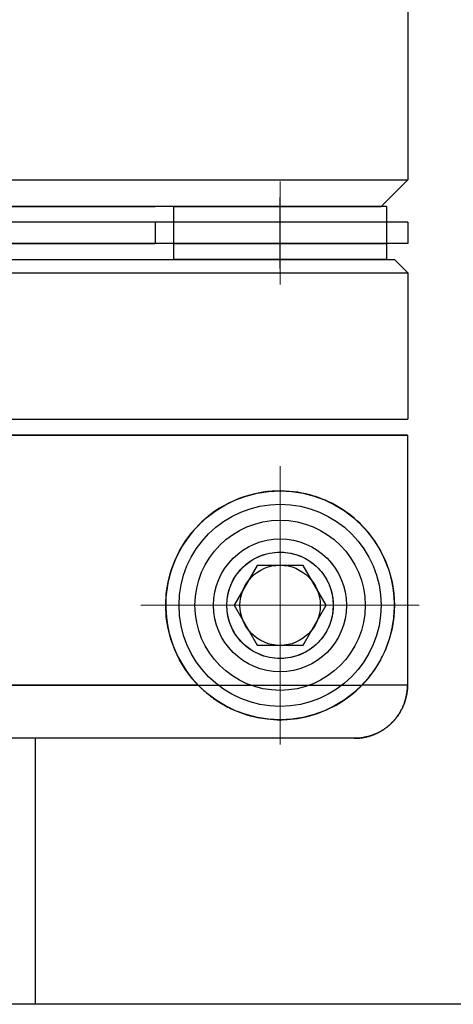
# Model space of a CAD drawing. Header units: millimetres. Extents: x 8836 to 10222, y 1969 to 2926.
# Tile 32 of 37: x 9899.5 to 9907.65, y 2455.57 to 2474.08. Entities that reach past the tile are written whole.
import ezdxf

# ---------------------------------------------------------------- set-up
doc = ezdxf.new("R2010")
doc.units = ezdxf.units.MM
doc.header["$LTSCALE"] = 0.8
doc.linetypes.add('GEN7', pattern=[13.75, 10, -1.25, 1.25, -1.25])
doc.layers.get('0').update_dxf_attribs({"lineweight": 30})
doc.layers.add('7', color=4, linetype='GEN7', lineweight=15)
doc.layers.add('AM_0', color=7, linetype='Continuous', lineweight=30)

# ---------------------------------------------------------------- blocks, each defined once
blk = doc.blocks.new('19012801')
for p, q in [((12255.492, 5040.751), (12255.492, 5079.251)), ((12261.493, 5052.191), (12261.493, 5067.246)), ((12269.243, 5067.251), (12269.243, 5048.251)), ((12269.793, 5048.251), (12269.793, 5067.251)), ((12270.193, 5048.251), (12270.193, 5067.251)), ((12270.993, 5067.251), (12270.993, 5048.251)), ((12269.493, 5067.001), (12269.493, 5048.501)), ((12270.493, 5048.651), (12270.493, 5066.851)), ((12260.493, 5049.256), (12260.493, 5066.245)), ((12261.493, 5063.31), (12261.493, 5049.11)), ((12269.793, 5062.501), (12269.793, 5053.001)), ((12270.193, 5053.001), (12270.193, 5062.501)), ((12270.493, 5062.501), (12270.493, 5053.001)), ((12266.193, 5062.051), (12266.193, 5048.255)), ((12266.493, 5062.051), (12266.493, 5048.251)), ((12266.193, 5048.255), (12266.193, 5055.773)), ((12255.492, 5055.251), (12260.493, 5055.251)), ((12270.193, 5053.001), (12269.793, 5053.001)), ((12269.493, 5052.651), (12269.793, 5052.651)), ((12269.493, 5048.651), (12269.493, 5052.651)), ((12269.793, 5052.651), (12270.193, 5052.651)), ((12269.793, 5052.651), (12269.793, 5048.651)), ((12269.793, 5052.651), (12270.193, 5052.651)), ((12270.193, 5048.651), (12270.193, 5052.651)), ((12270.193, 5052.651), (12270.493, 5052.651)), ((12270.493, 5052.651), (12270.493, 5048.751)), ((12262.993, 5051.517), (12262.243, 5051.084)), ((12263.743, 5051.084), (12262.993, 5051.517)), ((12262.243, 5051.084), (12262.243, 5050.218)), ((12263.743, 5050.218), (12263.743, 5051.084)), ((12269.327, 5050.651), (12270.658, 5050.651)), ((12262.243, 5050.218), (12262.993, 5049.785)), ((12262.993, 5049.785), (12263.743, 5050.218)), ((12261.493, 5048.255), (12261.493, 5049.11)), ((12270.993, 5048.251), (12270.493, 5048.751)), ((12269.493, 5048.501), (12269.243, 5048.251)), ((12269.793, 5048.651), (12269.493, 5048.651)), ((12270.193, 5048.651), (12269.793, 5048.651)), ((12270.193, 5048.651), (12269.793, 5048.651)), ((12270.493, 5048.651), (12270.193, 5048.651)), ((12266.193, 5048.255), (12261.493, 5048.255)), ((12269.243, 5048.251), (12266.493, 5048.251)), ((12270.193, 5048.251), (12269.793, 5048.251)), ((12275.493, 5048.251), (12270.993, 5048.251))]:
    blk.add_line(p, q)
for points in [[(12261.493, 5049.11), (12261.517, 5049.087), (12261.568, 5049.041), (12261.619, 5048.996), (12261.645, 5048.975), (12261.672, 5048.954), (12261.725, 5048.914), (12261.782, 5048.874), (12261.842, 5048.834), (12261.905, 5048.796), (12261.971, 5048.759), (12262.005, 5048.741), (12262.04, 5048.723), (12262.111, 5048.69), (12262.185, 5048.658), (12262.261, 5048.629), (12262.341, 5048.602), (12262.423, 5048.577), (12262.465, 5048.566), (12262.472, 5048.564), (12262.487, 5048.561), (12262.502, 5048.557), (12262.51, 5048.556), (12262.517, 5048.554), (12262.533, 5048.55), (12262.549, 5048.547), (12262.565, 5048.544), (12262.582, 5048.54), (12262.598, 5048.537), (12262.607, 5048.535), (12262.615, 5048.534), (12262.633, 5048.531), (12262.65, 5048.528), (12262.668, 5048.525), (12262.686, 5048.523), (12262.704, 5048.52), (12262.714, 5048.519), (12262.723, 5048.518), (12262.742, 5048.515), (12262.761, 5048.513), (12262.77, 5048.512), (12262.78, 5048.511), (12262.799, 5048.509), (12262.818, 5048.508), (12262.828, 5048.507), (12262.838, 5048.506), (12262.858, 5048.505), (12262.878, 5048.504), (12262.897, 5048.503), (12262.917, 5048.502), (12262.937, 5048.501), (12262.947, 5048.501), (12262.957, 5048.501), (12262.978, 5048.501), (12262.998, 5048.501), (12263.018, 5048.501), (12263.038, 5048.501), (12263.058, 5048.502), (12263.068, 5048.502), (12263.078, 5048.502), (12263.098, 5048.503), (12263.118, 5048.504), (12263.128, 5048.505), (12263.137, 5048.505), (12263.157, 5048.507), (12263.177, 5048.508), (12263.186, 5048.509), (12263.196, 5048.51), (12263.215, 5048.512), (12263.234, 5048.514), (12263.253, 5048.516), (12263.272, 5048.519), (12263.29, 5048.521), (12263.299, 5048.523), (12263.308, 5048.524), (12263.326, 5048.527), (12263.344, 5048.529), (12263.361, 5048.532), (12263.378, 5048.535), (12263.395, 5048.539), (12263.404, 5048.54), (12263.412, 5048.542), (12263.428, 5048.545), (12263.444, 5048.549), (12263.46, 5048.552), (12263.476, 5048.556), (12263.491, 5048.559), (12263.498, 5048.561), (12263.506, 5048.563), (12263.52, 5048.566), (12263.534, 5048.57), (12263.583, 5048.583), (12263.665, 5048.608), (12263.704, 5048.622), (12263.743, 5048.636), (12263.819, 5048.666), (12263.892, 5048.698), (12263.963, 5048.732), (12264.031, 5048.768), (12264.096, 5048.805), (12264.128, 5048.825), (12264.158, 5048.844), (12264.218, 5048.884), (12264.274, 5048.924), (12264.327, 5048.965), (12264.379, 5049.007), (12264.43, 5049.052), (12264.455, 5049.075), (12264.48, 5049.098), (12264.529, 5049.147), (12264.577, 5049.197), (12264.624, 5049.25), (12264.669, 5049.304), (12264.712, 5049.36), (12264.734, 5049.389), (12264.754, 5049.418), (12264.795, 5049.478), (12264.833, 5049.54), (12264.87, 5049.603), (12264.905, 5049.668), (12264.938, 5049.735), (12264.954, 5049.769), (12264.969, 5049.804), (12264.997, 5049.873), (12265.023, 5049.945), (12265.036, 5049.981), (12265.047, 5050.017), (12265.069, 5050.091), (12265.087, 5050.166), (12265.096, 5050.204), (12265.103, 5050.242), (12265.117, 5050.32), (12265.128, 5050.397), (12265.135, 5050.476), (12265.14, 5050.555), (12265.143, 5050.635), (12265.142, 5050.675), (12265.142, 5050.716), (12265.137, 5050.799), (12265.13, 5050.885), (12265.118, 5050.972), (12265.103, 5051.061), (12265.084, 5051.151), (12265.072, 5051.196), (12265.06, 5051.242), (12265.031, 5051.334), (12264.998, 5051.425), (12264.96, 5051.517), (12264.918, 5051.608), (12264.87, 5051.698), (12264.844, 5051.743), (12264.818, 5051.787), (12264.76, 5051.875), (12264.698, 5051.96), (12264.631, 5052.043), (12264.56, 5052.123), (12264.484, 5052.199), (12264.444, 5052.237), (12264.403, 5052.273), (12264.317, 5052.344), (12264.224, 5052.413), (12264.126, 5052.478), (12264.022, 5052.538), (12263.914, 5052.593), (12263.858, 5052.619), (12263.801, 5052.643), (12263.685, 5052.686), (12263.565, 5052.723), (12263.505, 5052.739), (12263.444, 5052.753), (12263.322, 5052.775), (12263.199, 5052.791), (12263.138, 5052.796), (12263.077, 5052.799), (12262.956, 5052.8), (12262.834, 5052.795), (12262.711, 5052.782), (12262.588, 5052.762), (12262.466, 5052.735), (12262.406, 5052.719), (12262.346, 5052.701), (12262.229, 5052.66), (12262.115, 5052.613), (12262.004, 5052.56), (12261.899, 5052.501), (12261.798, 5052.438), (12261.75, 5052.405), (12261.703, 5052.371), (12261.614, 5052.301), (12261.532, 5052.228), (12261.493, 5052.191)], [(12261.493, 5052.191), (12261.481, 5052.18), (12261.458, 5052.157), (12261.436, 5052.134), (12261.425, 5052.122), (12261.414, 5052.11), (12261.392, 5052.086), (12261.37, 5052.061), (12261.348, 5052.036), (12261.327, 5052.01), (12261.305, 5051.983), (12261.295, 5051.97), (12261.285, 5051.956), (12261.264, 5051.929), (12261.244, 5051.901), (12261.224, 5051.872), (12261.204, 5051.843), (12261.184, 5051.814), (12261.175, 5051.799), (12261.165, 5051.784), (12261.147, 5051.753), (12261.129, 5051.723), (12261.121, 5051.708), (12261.112, 5051.693), (12261.096, 5051.662), (12261.08, 5051.632), (12261.072, 5051.617), (12261.064, 5051.602), (12261.05, 5051.571), (12261.036, 5051.541), (12260.991, 5051.435), (12260.929, 5051.255), (12260.885, 5051.074), (12260.856, 5050.891), (12260.843, 5050.706), (12260.843, 5050.612), (12260.847, 5050.517), (12260.867, 5050.325), (12260.905, 5050.135), (12260.962, 5049.945), (12261.034, 5049.764), (12261.119, 5049.596), (12261.166, 5049.517), (12261.215, 5049.441), (12261.321, 5049.298), (12261.386, 5049.222), (12261.405, 5049.201), (12261.424, 5049.18), (12261.434, 5049.17), (12261.444, 5049.159), (12261.463, 5049.14), (12261.483, 5049.12), (12261.493, 5049.11)], [(12262.993, 5051.651), (12262.999, 5051.651), (12263.011, 5051.65), (12263.023, 5051.65), (12263.029, 5051.65), (12263.035, 5051.65), (12263.047, 5051.649), (12263.059, 5051.648), (12263.071, 5051.648), (12263.083, 5051.647), (12263.095, 5051.645), (12263.101, 5051.645), (12263.107, 5051.644), (12263.119, 5051.643), (12263.131, 5051.641), (12263.143, 5051.639), (12263.155, 5051.637), (12263.167, 5051.635), (12263.173, 5051.634), (12263.179, 5051.633), (12263.191, 5051.631), (12263.203, 5051.628), (12263.209, 5051.627), (12263.215, 5051.625), (12263.227, 5051.623), (12263.239, 5051.62), (12263.245, 5051.618), (12263.251, 5051.617), (12263.263, 5051.613), (12263.274, 5051.61), (12263.286, 5051.607), (12263.297, 5051.603), (12263.309, 5051.599), (12263.315, 5051.597), (12263.32, 5051.595), (12263.332, 5051.591), (12263.343, 5051.587), (12263.354, 5051.583), (12263.366, 5051.578), (12263.377, 5051.574), (12263.382, 5051.572), (12263.388, 5051.569), (12263.398, 5051.564), (12263.409, 5051.56), (12263.42, 5051.555), (12263.431, 5051.55), (12263.441, 5051.544), (12263.446, 5051.542), (12263.452, 5051.539), (12263.462, 5051.534), (12263.472, 5051.528), (12263.482, 5051.522), (12263.492, 5051.517), (12263.502, 5051.511), (12263.507, 5051.508), (12263.512, 5051.505), (12263.522, 5051.499), (12263.531, 5051.493), (12263.541, 5051.487), (12263.55, 5051.481), (12263.559, 5051.474), (12263.564, 5051.471), (12263.569, 5051.468), (12263.578, 5051.462), (12263.586, 5051.455), (12263.591, 5051.452), (12263.616, 5051.432), (12263.664, 5051.392), (12263.708, 5051.349), (12263.749, 5051.305), (12263.787, 5051.258), (12263.821, 5051.21), (12263.837, 5051.186), (12263.853, 5051.161), (12263.881, 5051.11), (12263.905, 5051.059), (12263.917, 5051.033), (12263.927, 5051.007), (12263.945, 5050.955), (12263.96, 5050.902), (12263.967, 5050.876), (12263.972, 5050.851), (12263.981, 5050.799), (12263.988, 5050.749), (12263.991, 5050.699), (12263.993, 5050.651), (12263.991, 5050.603), (12263.99, 5050.579), (12263.988, 5050.555), (12263.982, 5050.507), (12263.974, 5050.458), (12263.963, 5050.41), (12263.95, 5050.363), (12263.935, 5050.316), (12263.926, 5050.292), (12263.917, 5050.269), (12263.897, 5050.224), (12263.874, 5050.179), (12263.85, 5050.135), (12263.822, 5050.093), (12263.793, 5050.051), (12263.778, 5050.031), (12263.762, 5050.012), (12263.728, 5049.973), (12263.692, 5049.936), (12263.654, 5049.901), (12263.614, 5049.867), (12263.571, 5049.835), (12263.548, 5049.819), (12263.523, 5049.803), (12263.472, 5049.773), (12263.441, 5049.757), (12263.431, 5049.752), (12263.422, 5049.748), (12263.417, 5049.745), (12263.413, 5049.743), (12263.403, 5049.739), (12263.394, 5049.735), (12263.384, 5049.73), (12263.374, 5049.726), (12263.364, 5049.722), (12263.359, 5049.72), (12263.354, 5049.718), (12263.344, 5049.715), (12263.334, 5049.711), (12263.324, 5049.707), (12263.314, 5049.704), (12263.303, 5049.7), (12263.298, 5049.698), (12263.293, 5049.697), (12263.282, 5049.693), (12263.272, 5049.69), (12263.261, 5049.687), (12263.25, 5049.684), (12263.239, 5049.682), (12263.234, 5049.68), (12263.229, 5049.679), (12263.218, 5049.676), (12263.207, 5049.674), (12263.201, 5049.673), (12263.195, 5049.671), (12263.184, 5049.669), (12263.173, 5049.667), (12263.167, 5049.666), (12263.162, 5049.665), (12263.15, 5049.663), (12263.139, 5049.661), (12263.128, 5049.66), (12263.116, 5049.658), (12263.104, 5049.657), (12263.099, 5049.656), (12263.093, 5049.656), (12263.081, 5049.655), (12263.07, 5049.654), (12263.058, 5049.653), (12263.046, 5049.652), (12263.034, 5049.651), (12263.028, 5049.651), (12263.022, 5049.651), (12263.01, 5049.651), (12262.999, 5049.651), (12262.993, 5049.651), (12262.987, 5049.651), (12262.975, 5049.651), (12262.963, 5049.651), (12262.957, 5049.651), (12262.951, 5049.651), (12262.939, 5049.652), (12262.927, 5049.653), (12262.916, 5049.654), (12262.904, 5049.655), (12262.892, 5049.656), (12262.886, 5049.656), (12262.881, 5049.657), (12262.869, 5049.658), (12262.858, 5049.66), (12262.846, 5049.661), (12262.835, 5049.663), (12262.823, 5049.665), (12262.818, 5049.666), (12262.812, 5049.667), (12262.801, 5049.669), (12262.79, 5049.671), (12262.784, 5049.673), (12262.779, 5049.674), (12262.768, 5049.676), (12262.757, 5049.679), (12262.751, 5049.68), (12262.746, 5049.682), (12262.735, 5049.684), (12262.724, 5049.687), (12262.713, 5049.69), (12262.703, 5049.693), (12262.692, 5049.697), (12262.687, 5049.698), (12262.682, 5049.7), (12262.671, 5049.704), (12262.661, 5049.707), (12262.651, 5049.711), (12262.641, 5049.715), (12262.631, 5049.718), (12262.626, 5049.72), (12262.621, 5049.722), (12262.611, 5049.726), (12262.601, 5049.73), (12262.592, 5049.735), (12262.582, 5049.739), (12262.572, 5049.743), (12262.568, 5049.745), (12262.563, 5049.748), (12262.554, 5049.752), (12262.544, 5049.757), (12262.513, 5049.773), (12262.462, 5049.803), (12262.438, 5049.819), (12262.414, 5049.835), (12262.371, 5049.867), (12262.331, 5049.901), (12262.293, 5049.936), (12262.257, 5049.973), (12262.223, 5050.012), (12262.207, 5050.031), (12262.192, 5050.051), (12262.163, 5050.093), (12262.136, 5050.135), (12262.111, 5050.179), (12262.088, 5050.224), (12262.068, 5050.269), (12262.059, 5050.292), (12262.05, 5050.316), (12262.035, 5050.363), (12262.022, 5050.41), (12262.011, 5050.458), (12262.003, 5050.507), (12261.997, 5050.555), (12261.995, 5050.579), (12261.994, 5050.603), (12261.993, 5050.651), (12261.994, 5050.699), (12261.997, 5050.749), (12262.004, 5050.799), (12262.013, 5050.851), (12262.018, 5050.876), (12262.025, 5050.902), (12262.04, 5050.955), (12262.058, 5051.007), (12262.069, 5051.033), (12262.08, 5051.059), (12262.104, 5051.11), (12262.132, 5051.161), (12262.148, 5051.186), (12262.164, 5051.21), (12262.198, 5051.258), (12262.236, 5051.305), (12262.277, 5051.349), (12262.321, 5051.392), (12262.369, 5051.432), (12262.394, 5051.452), (12262.399, 5051.455), (12262.408, 5051.462), (12262.417, 5051.468), (12262.421, 5051.471), (12262.426, 5051.474), (12262.435, 5051.481), (12262.444, 5051.487), (12262.454, 5051.493), (12262.463, 5051.499), (12262.473, 5051.505), (12262.478, 5051.508), (12262.483, 5051.511), (12262.493, 5051.517), (12262.503, 5051.522), (12262.513, 5051.528), (12262.523, 5051.534), (12262.533, 5051.539), (12262.539, 5051.542), (12262.544, 5051.544), (12262.554, 5051.55), (12262.565, 5051.555), (12262.576, 5051.56), (12262.587, 5051.564), (12262.598, 5051.569), (12262.603, 5051.572), (12262.609, 5051.574), (12262.62, 5051.578), (12262.631, 5051.583), (12262.642, 5051.587), (12262.653, 5051.591), (12262.665, 5051.595), (12262.67, 5051.597), (12262.676, 5051.599), (12262.688, 5051.603), (12262.699, 5051.607), (12262.711, 5051.61), (12262.723, 5051.613), (12262.734, 5051.617), (12262.74, 5051.618), (12262.746, 5051.62), (12262.758, 5051.623), (12262.77, 5051.625), (12262.776, 5051.627), (12262.782, 5051.628), (12262.794, 5051.631), (12262.806, 5051.633), (12262.812, 5051.634), (12262.818, 5051.635), (12262.83, 5051.637), (12262.842, 5051.639), (12262.854, 5051.641), (12262.866, 5051.643), (12262.878, 5051.644), (12262.884, 5051.645), (12262.89, 5051.645), (12262.902, 5051.647), (12262.914, 5051.648), (12262.926, 5051.648), (12262.939, 5051.649), (12262.951, 5051.65), (12262.957, 5051.65), (12262.963, 5051.65), (12262.975, 5051.65), (12262.987, 5051.651), (12262.993, 5051.651)], [(12260.493, 5049.256), (12260.493, 5049.249), (12260.493, 5049.235), (12260.493, 5049.221), (12260.493, 5049.214), (12260.494, 5049.207), (12260.495, 5049.193), (12260.496, 5049.178), (12260.497, 5049.164), (12260.498, 5049.149), (12260.5, 5049.134), (12260.501, 5049.127), (12260.502, 5049.12), (12260.504, 5049.105), (12260.506, 5049.09), (12260.509, 5049.075), (12260.512, 5049.061), (12260.515, 5049.046), (12260.516, 5049.039), (12260.518, 5049.032), (12260.521, 5049.017), (12260.525, 5049.003), (12260.527, 5048.995), (12260.529, 5048.988), (12260.533, 5048.974), (12260.537, 5048.96), (12260.539, 5048.953), (12260.542, 5048.946), (12260.546, 5048.932), (12260.551, 5048.919), (12260.556, 5048.905), (12260.561, 5048.892), (12260.566, 5048.879), (12260.569, 5048.873), (12260.571, 5048.867), (12260.577, 5048.854), (12260.583, 5048.841), (12260.589, 5048.828), (12260.595, 5048.815), (12260.601, 5048.802), (12260.605, 5048.796), (12260.608, 5048.789), (12260.615, 5048.776), (12260.622, 5048.764), (12260.629, 5048.751), (12260.637, 5048.738), (12260.645, 5048.725), (12260.649, 5048.719), (12260.653, 5048.713), (12260.661, 5048.7), (12260.669, 5048.688), (12260.678, 5048.676), (12260.687, 5048.663), (12260.696, 5048.651), (12260.7, 5048.646), (12260.705, 5048.64), (12260.714, 5048.628), (12260.723, 5048.617), (12260.733, 5048.606), (12260.742, 5048.595), (12260.752, 5048.584), (12260.756, 5048.579), (12260.761, 5048.574), (12260.771, 5048.563), (12260.781, 5048.553), (12260.785, 5048.548), (12260.79, 5048.544), (12260.8, 5048.534), (12260.81, 5048.524), (12260.816, 5048.519), (12260.821, 5048.515), (12260.832, 5048.505), (12260.842, 5048.496), (12260.854, 5048.486), (12260.865, 5048.477), (12260.877, 5048.468), (12260.882, 5048.463), (12260.888, 5048.459), (12260.9, 5048.45), (12260.912, 5048.441), (12260.925, 5048.432), (12260.937, 5048.424), (12260.949, 5048.416), (12260.956, 5048.412), (12260.962, 5048.408), (12260.975, 5048.4), (12260.987, 5048.392), (12261, 5048.385), (12261.013, 5048.378), (12261.026, 5048.371), (12261.033, 5048.367), (12261.039, 5048.364), (12261.052, 5048.358), (12261.065, 5048.351), (12261.078, 5048.345), (12261.091, 5048.34), (12261.103, 5048.334), (12261.11, 5048.332), (12261.116, 5048.329), (12261.129, 5048.324), (12261.142, 5048.319), (12261.156, 5048.314), (12261.169, 5048.309), (12261.183, 5048.305), (12261.19, 5048.302), (12261.197, 5048.3), (12261.211, 5048.296), (12261.225, 5048.292), (12261.232, 5048.29), (12261.239, 5048.288), (12261.254, 5048.284), (12261.268, 5048.281), (12261.275, 5048.279), (12261.283, 5048.278), (12261.297, 5048.275), (12261.312, 5048.272), (12261.327, 5048.269), (12261.342, 5048.267), (12261.356, 5048.265), (12261.364, 5048.264), (12261.371, 5048.263), (12261.386, 5048.261), (12261.4, 5048.26), (12261.415, 5048.258), (12261.429, 5048.257), (12261.444, 5048.257), (12261.451, 5048.256), (12261.458, 5048.256), (12261.472, 5048.256), (12261.486, 5048.255), (12261.493, 5048.255)], [(12261.493, 5048.255), (12261.486, 5048.255), (12261.472, 5048.256), (12261.458, 5048.256), (12261.451, 5048.256), (12261.444, 5048.257), (12261.429, 5048.257), (12261.415, 5048.258), (12261.4, 5048.26), (12261.386, 5048.261), (12261.371, 5048.263), (12261.364, 5048.264), (12261.356, 5048.265), (12261.342, 5048.267), (12261.327, 5048.269), (12261.312, 5048.272), (12261.297, 5048.275), (12261.283, 5048.278), (12261.275, 5048.279), (12261.268, 5048.281), (12261.254, 5048.284), (12261.239, 5048.288), (12261.232, 5048.29), (12261.225, 5048.292), (12261.211, 5048.296), (12261.197, 5048.3), (12261.19, 5048.302), (12261.183, 5048.305), (12261.169, 5048.309), (12261.156, 5048.314), (12261.142, 5048.319), (12261.129, 5048.324), (12261.116, 5048.329), (12261.11, 5048.332), (12261.103, 5048.334), (12261.091, 5048.34), (12261.078, 5048.345), (12261.065, 5048.351), (12261.052, 5048.358), (12261.039, 5048.364), (12261.033, 5048.367), (12261.026, 5048.371), (12261.013, 5048.378), (12261, 5048.385), (12260.987, 5048.392), (12260.975, 5048.4), (12260.962, 5048.408), (12260.956, 5048.412), (12260.949, 5048.416), (12260.937, 5048.424), (12260.925, 5048.432), (12260.912, 5048.441), (12260.9, 5048.45), (12260.888, 5048.459), (12260.882, 5048.463), (12260.877, 5048.468), (12260.865, 5048.477), (12260.854, 5048.486), (12260.842, 5048.496), (12260.832, 5048.505), (12260.821, 5048.515), (12260.816, 5048.519), (12260.81, 5048.524), (12260.8, 5048.534), (12260.79, 5048.544), (12260.785, 5048.548), (12260.781, 5048.553), (12260.771, 5048.563), (12260.761, 5048.574), (12260.756, 5048.579), (12260.752, 5048.584), (12260.742, 5048.595), (12260.733, 5048.606), (12260.723, 5048.617), (12260.714, 5048.628), (12260.705, 5048.64), (12260.7, 5048.646), (12260.696, 5048.651), (12260.687, 5048.663), (12260.678, 5048.676), (12260.669, 5048.688), (12260.661, 5048.7), (12260.653, 5048.713), (12260.649, 5048.719), (12260.645, 5048.725), (12260.637, 5048.738), (12260.629, 5048.751), (12260.622, 5048.764), (12260.615, 5048.776), (12260.608, 5048.789), (12260.605, 5048.796), (12260.601, 5048.802), (12260.595, 5048.815), (12260.589, 5048.828), (12260.583, 5048.841), (12260.577, 5048.854), (12260.571, 5048.867), (12260.569, 5048.873), (12260.566, 5048.879), (12260.561, 5048.892), (12260.556, 5048.905), (12260.551, 5048.919), (12260.546, 5048.932), (12260.542, 5048.946), (12260.539, 5048.953), (12260.537, 5048.96), (12260.533, 5048.974), (12260.529, 5048.988), (12260.527, 5048.995), (12260.525, 5049.003), (12260.521, 5049.017), (12260.518, 5049.032), (12260.516, 5049.039), (12260.515, 5049.046), (12260.512, 5049.061), (12260.509, 5049.075), (12260.506, 5049.09), (12260.504, 5049.105), (12260.502, 5049.12), (12260.501, 5049.127), (12260.5, 5049.134), (12260.498, 5049.149), (12260.497, 5049.164), (12260.496, 5049.178), (12260.495, 5049.193), (12260.494, 5049.207), (12260.493, 5049.214), (12260.493, 5049.221), (12260.493, 5049.235), (12260.493, 5049.249), (12260.493, 5049.256)]]:
    blk.add_lwpolyline(points)
for radius in [2.15, 1.9, 1.6, 1.25, 1, 0.755]:
    blk.add_circle((12262.993, 5050.651), radius)
at = {"layer": '7'}
for p, q in [((12262.993, 5048.035), (12262.993, 5053.266)), ((12265.608, 5050.651), (12260.377, 5050.651)), ((12270.958, 5050.651), (12269.027, 5050.651))]:
    blk.add_line(p, q, dxfattribs=at)

msp = doc.modelspace()

# ---------------------------------------------------------------- block references
at = {"layer": 'AM_0', "rotation": 90}
msp.add_blockref('19012801', (14955.0436, -9799.925), dxfattribs=at)

doc.saveas('drawing.dxf')
